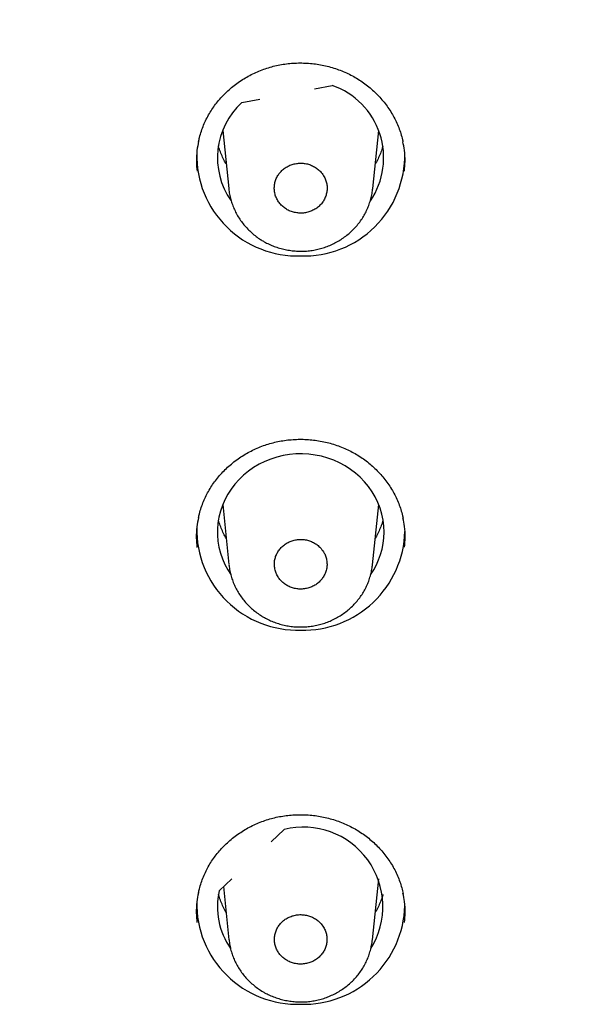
# Model space of a CAD drawing. Header units: millimetres. Extents: x 8 to 1091, y 12 to 2370.
# Tile 63 of 88: x 441 to 453, y 2255 to 2276. Entities that reach past the tile are written whole.
import ezdxf

# ---------------------------------------------------------------- set-up
doc = ezdxf.new("R2010")
doc.units = ezdxf.units.MM

msp = doc.modelspace()

# ---------------------------------------------------------------- linework, layer by layer
at = {"color": 7, "linetype": 'Continuous', "lineweight": 30}
for p, q in [((447.072, 2274.643), (447.456, 2274.715)), ((445.503, 2274.348), (445.888, 2274.42)), ((445.089, 2273.745), (445.218, 2272.489)), ((448.329, 2272.487), (448.458, 2273.745)), ((445.089, 2265.664), (445.222, 2264.368)), ((448.325, 2264.365), (448.458, 2265.664)), ((446.138, 2258.384), (446.417, 2258.645)), ((445.009, 2257.323), (445.287, 2257.584)), ((445.106, 2257.414), (445.224, 2256.267)), ((448.323, 2256.264), (448.458, 2257.583))]:
    msp.add_line(p, q, dxfattribs=at)
at = {"color": 7, "linetype": 'Continuous', "lineweight": 30, "flags": 128}
msp.add_lwpolyline([(448.574, 2265.068), (448.568, 2265.2), (448.552, 2265.33), (448.525, 2265.459), (448.488, 2265.585), (448.44, 2265.708), (448.382, 2265.828), (448.315, 2265.942), (448.238, 2266.052), (448.152, 2266.156), (448.059, 2266.253), (447.957, 2266.343), (447.849, 2266.425), (447.733, 2266.499), (447.612, 2266.565), (447.487, 2266.622), (447.356, 2266.669), (447.223, 2266.706), (447.086, 2266.734), (446.948, 2266.752), (446.809, 2266.76), (446.669, 2266.757), (446.53, 2266.744), (446.393, 2266.722), (446.257, 2266.689), (446.125, 2266.646), (445.997, 2266.594), (445.874, 2266.533), (445.756, 2266.463), (445.644, 2266.385), (445.538, 2266.299), (445.441, 2266.205), (445.351, 2266.105), (445.27, 2265.998), (445.198, 2265.886), (445.135, 2265.768), (445.082, 2265.647), (445.04, 2265.522), (445.007, 2265.394), (444.986, 2265.265), (444.975, 2265.134), (444.975, 2265.003), (444.986, 2264.872), (445.007, 2264.743), (445.04, 2264.615), (445.082, 2264.49), (445.135, 2264.369), (445.198, 2264.251), (445.261, 2264.152)], dxfattribs=at)
at = {"color": 7, "linetype": 'Continuous', "lineweight": 30}
for centre, radius, start, end in [((446.913, 2273.154), 1.653, 325.8041, 70.811), ((446.595, 2273.152), 1.62, 132.3954, 215.0275), ((446.702, 2273.21), 2.176, 178.9244, 271.8897), ((446.845, 2273.21), 2.176, 268.1103, 1.0756), ((446.702, 2265.129), 2.176, 178.9244, 271.8897), ((446.837, 2265.14), 2.187, 268.3286, 358.4591), ((446.953, 2265.073), 1.62, 325.2165, 359.8438), ((446.834, 2256.982), 1.715, 328.0618, 104.1069), ((446.583, 2256.987), 1.609, 167.9706, 214.4553), ((446.702, 2257.048), 2.176, 178.9244, 271.8897), ((446.837, 2257.059), 2.187, 268.3294, 358.4217)]:
    msp.add_arc(centre, radius, start, end, dxfattribs=at)
for points, knots in [([(502.802, 2265.779), (502.797, 2265.816), (502.762, 2266.075), (502.69, 2266.553), (502.583, 2267.214), (502.466, 2267.873), (502.34, 2268.531), (502.204, 2269.187), (502.058, 2269.841), (501.904, 2270.493), (501.739, 2271.143), (501.566, 2271.791), (501.383, 2272.437), (501.19, 2273.08), (500.989, 2273.721), (500.778, 2274.359), (500.558, 2274.994), (500.328, 2275.627), (500.09, 2276.256), (499.842, 2276.883), (499.586, 2277.506), (499.32, 2278.126), (499.046, 2278.742), (498.762, 2279.355), (498.47, 2279.964), (498.169, 2280.569), (497.859, 2281.171), (497.541, 2281.768), (497.214, 2282.361), (496.878, 2282.95), (496.534, 2283.535), (496.181, 2284.115), (495.82, 2284.691), (495.451, 2285.262), (495.074, 2285.828), (494.688, 2286.389), (494.294, 2286.945), (493.893, 2287.497), (493.483, 2288.043), (493.065, 2288.583), (492.64, 2289.119), (492.207, 2289.649), (491.766, 2290.173), (491.318, 2290.691), (490.862, 2291.204), (490.399, 2291.711), (489.929, 2292.212), (489.451, 2292.707), (488.967, 2293.195), (488.475, 2293.678), (487.976, 2294.154), (487.471, 2294.624), (486.958, 2295.087), (486.439, 2295.543), (485.914, 2295.993), (485.382, 2296.436), (484.844, 2296.872), (484.299, 2297.301), (483.748, 2297.724), (483.191, 2298.139), (482.628, 2298.547), (482.06, 2298.947), (481.485, 2299.341), (480.905, 2299.727), (480.32, 2300.105), (479.729, 2300.476), (479.132, 2300.84), (478.531, 2301.196), (477.924, 2301.543), (477.313, 2301.884), (476.696, 2302.216), (476.075, 2302.54), (475.449, 2302.857), (474.818, 2303.165), (474.184, 2303.465), (473.544, 2303.757), (472.901, 2304.041), (472.254, 2304.317), (471.603, 2304.584), (470.948, 2304.843), (470.289, 2305.093), (469.626, 2305.335), (468.961, 2305.569), (468.292, 2305.794), (467.619, 2306.01), (466.944, 2306.218), (466.266, 2306.417), (465.584, 2306.607), (464.901, 2306.789), (464.214, 2306.962), (463.525, 2307.126), (462.834, 2307.281), (462.141, 2307.427), (461.445, 2307.564), (460.748, 2307.693), (460.049, 2307.812), (459.348, 2307.923), (458.646, 2308.024), (457.942, 2308.117), (457.237, 2308.2), (456.531, 2308.275), (455.824, 2308.34), (455.116, 2308.397), (454.407, 2308.444), (453.698, 2308.482), (452.988, 2308.511), (452.278, 2308.531), (451.567, 2308.542), (450.857, 2308.544), (450.146, 2308.536), (449.436, 2308.52), (448.726, 2308.494), (448.016, 2308.46), (447.307, 2308.416), (446.599, 2308.363), (445.891, 2308.301), (445.185, 2308.23), (444.479, 2308.15), (443.775, 2308.061), (443.072, 2307.963), (442.371, 2307.856), (441.671, 2307.74), (440.973, 2307.615), (440.277, 2307.481), (439.582, 2307.339), (438.89, 2307.187), (438.201, 2307.026), (437.513, 2306.857), (436.828, 2306.679), (436.146, 2306.492), (435.467, 2306.296), (434.79, 2306.092), (434.117, 2305.879), (433.446, 2305.657), (432.779, 2305.427), (432.115, 2305.188), (431.455, 2304.941), (430.799, 2304.686), (430.146, 2304.422), (429.497, 2304.149), (428.852, 2303.869), (428.211, 2303.58), (427.575, 2303.283), (426.943, 2302.977), (426.315, 2302.664), (425.692, 2302.343), (425.073, 2302.014), (424.46, 2301.676), (423.851, 2301.331), (423.248, 2300.979), (422.649, 2300.618), (422.056, 2300.25), (421.468, 2299.874), (420.886, 2299.491), (420.309, 2299.101), (419.738, 2298.703), (419.173, 2298.298), (418.614, 2297.885), (418.061, 2297.466), (417.514, 2297.039), (416.973, 2296.606), (416.439, 2296.165), (415.91, 2295.718), (415.389, 2295.264), (414.874, 2294.803), (414.366, 2294.336), (413.864, 2293.863), (413.37, 2293.383), (412.882, 2292.896), (412.402, 2292.404), (411.929, 2291.905), (411.463, 2291.401), (411.004, 2290.89), (410.553, 2290.374), (410.109, 2289.852), (409.673, 2289.324), (409.245, 2288.791), (408.824, 2288.252), (408.412, 2287.708), (408.007, 2287.159), (407.61, 2286.604), (407.221, 2286.045), (406.841, 2285.48), (406.468, 2284.911), (406.104, 2284.337), (405.748, 2283.759), (405.401, 2283.176), (405.062, 2282.588), (404.731, 2281.997), (404.41, 2281.401), (404.096, 2280.801), (403.792, 2280.197), (403.496, 2279.589), (403.21, 2278.978), (402.932, 2278.363), (402.663, 2277.744), (402.402, 2277.122), (402.151, 2276.497), (401.91, 2275.869), (401.677, 2275.237), (401.453, 2274.603), (401.239, 2273.966), (401.033, 2273.326), (400.837, 2272.684), (400.651, 2272.039), (400.473, 2271.392), (400.306, 2270.743), (400.147, 2270.091), (399.998, 2269.438), (399.858, 2268.782), (399.728, 2268.125), (399.608, 2267.467), (399.497, 2266.807), (399.415, 2266.28), (399.373, 2265.974), (399.361, 2265.888)], [0, 0, 0, 0, 0.000802, 0.005524, 0.010246, 0.014968, 0.019691, 0.024413, 0.029135, 0.033858, 0.03858, 0.043303, 0.048025, 0.052748, 0.057471, 0.062193, 0.066916, 0.071639, 0.076362, 0.081086, 0.085809, 0.090532, 0.095256, 0.099979, 0.104703, 0.109427, 0.114151, 0.118875, 0.123599, 0.128323, 0.133047, 0.137772, 0.142496, 0.147221, 0.151946, 0.156671, 0.161396, 0.166121, 0.170846, 0.175572, 0.180297, 0.185023, 0.189749, 0.194474, 0.1992, 0.203926, 0.208653, 0.213379, 0.218105, 0.222832, 0.227559, 0.232285, 0.237012, 0.241739, 0.246466, 0.251193, 0.255921, 0.260648, 0.265376, 0.270103, 0.274831, 0.279559, 0.284286, 0.289014, 0.293742, 0.298471, 0.303199, 0.307927, 0.312655, 0.317384, 0.322112, 0.326841, 0.33157, 0.336298, 0.341027, 0.345756, 0.350485, 0.355214, 0.359943, 0.364672, 0.369402, 0.374131, 0.37886, 0.383589, 0.388319, 0.393048, 0.397778, 0.402507, 0.407237, 0.411967, 0.416696, 0.421426, 0.426156, 0.430885, 0.435615, 0.440345, 0.445075, 0.449805, 0.454535, 0.459265, 0.463995, 0.468725, 0.473455, 0.478185, 0.482915, 0.487645, 0.492375, 0.497105, 0.501835, 0.506565, 0.511295, 0.516025, 0.520755, 0.525485, 0.530215, 0.534945, 0.539675, 0.544405, 0.549135, 0.553865, 0.558595, 0.563325, 0.568055, 0.572785, 0.577514, 0.582244, 0.586974, 0.591704, 0.596434, 0.601163, 0.605893, 0.610623, 0.615352, 0.620082, 0.624811, 0.629541, 0.63427, 0.639, 0.643729, 0.648458, 0.653187, 0.657917, 0.662646, 0.667375, 0.672104, 0.676833, 0.681561, 0.68629, 0.691019, 0.695747, 0.700476, 0.705204, 0.709933, 0.714661, 0.719389, 0.724117, 0.728845, 0.733573, 0.738301, 0.743029, 0.747757, 0.752484, 0.757212, 0.761939, 0.766666, 0.771394, 0.776121, 0.780848, 0.785574, 0.790301, 0.795028, 0.799754, 0.804481, 0.809207, 0.813933, 0.818659, 0.823385, 0.828111, 0.832837, 0.837562, 0.842288, 0.847013, 0.851738, 0.856463, 0.861188, 0.865913, 0.870638, 0.875363, 0.880087, 0.884811, 0.889536, 0.89426, 0.898984, 0.903708, 0.908432, 0.913156, 0.917879, 0.922603, 0.927326, 0.932049, 0.936773, 0.941496, 0.946219, 0.950942, 0.955665, 0.960387, 0.96511, 0.969833, 0.974555, 0.979278, 0.984, 0.988723, 0.993445, 0.998167, 1, 1, 1, 1]), ([(401.119, 2261.696), (401.128, 2261.747), (401.179, 2262.013), (401.28, 2262.494), (401.422, 2263.138), (401.575, 2263.781), (401.737, 2264.422), (401.908, 2265.06), (402.088, 2265.696), (402.278, 2266.33), (402.478, 2266.961), (402.686, 2267.59), (402.904, 2268.216), (403.13, 2268.839), (403.366, 2269.459), (403.611, 2270.075), (403.866, 2270.689), (404.129, 2271.299), (404.401, 2271.906), (404.682, 2272.509), (404.971, 2273.109), (405.27, 2273.704), (405.577, 2274.296), (405.893, 2274.884), (406.217, 2275.467), (406.55, 2276.047), (406.892, 2276.622), (407.242, 2277.192), (407.6, 2277.758), (407.966, 2278.319), (408.341, 2278.875), (408.724, 2279.427), (409.115, 2279.973), (409.514, 2280.514), (409.921, 2281.051), (410.335, 2281.581), (410.758, 2282.107), (411.188, 2282.626), (411.626, 2283.141), (412.071, 2283.649), (412.523, 2284.152), (412.983, 2284.648), (413.451, 2285.139), (413.925, 2285.624), (414.406, 2286.102), (414.895, 2286.574), (415.39, 2287.04), (415.892, 2287.499), (416.401, 2287.952), (416.916, 2288.398), (417.438, 2288.838), (417.966, 2289.27), (418.501, 2289.696), (419.042, 2290.114), (419.589, 2290.526), (420.142, 2290.931), (420.7, 2291.328), (421.265, 2291.718), (421.835, 2292.101), (422.411, 2292.476), (422.992, 2292.844), (423.579, 2293.204), (424.171, 2293.556), (424.768, 2293.901), (425.369, 2294.238), (425.976, 2294.568), (426.588, 2294.889), (427.204, 2295.202), (427.825, 2295.508), (428.45, 2295.805), (429.08, 2296.094), (429.714, 2296.375), (430.351, 2296.648), (430.993, 2296.912), (431.639, 2297.168), (432.288, 2297.416), (432.941, 2297.655), (433.597, 2297.886), (434.257, 2298.108), (434.92, 2298.322), (435.585, 2298.527), (436.254, 2298.724), (436.926, 2298.911), (437.6, 2299.09), (438.277, 2299.261), (438.957, 2299.422), (439.638, 2299.575), (440.322, 2299.719), (441.008, 2299.853), (441.696, 2299.979), (442.385, 2300.097), (443.077, 2300.205), (443.769, 2300.304), (444.464, 2300.394), (445.159, 2300.475), (445.856, 2300.547), (446.553, 2300.61), (447.251, 2300.665), (447.951, 2300.71), (448.65, 2300.746), (449.351, 2300.772), (450.051, 2300.79), (450.752, 2300.799), (451.452, 2300.799), (452.153, 2300.789), (452.854, 2300.771), (453.554, 2300.743), (454.253, 2300.706), (454.953, 2300.66), (455.651, 2300.606), (456.348, 2300.542), (457.045, 2300.469), (457.74, 2300.387), (458.434, 2300.296), (459.127, 2300.196), (459.818, 2300.087), (460.507, 2299.97), (461.195, 2299.843), (461.881, 2299.707), (462.564, 2299.563), (463.246, 2299.409), (463.925, 2299.247), (464.602, 2299.076), (465.276, 2298.896), (465.947, 2298.708), (466.616, 2298.511), (467.282, 2298.305), (467.944, 2298.091), (468.604, 2297.868), (469.26, 2297.636), (469.912, 2297.396), (470.561, 2297.148), (471.206, 2296.891), (471.848, 2296.626), (472.485, 2296.353), (473.119, 2296.071), (473.748, 2295.781), (474.373, 2295.483), (474.993, 2295.177), (475.609, 2294.863), (476.22, 2294.541), (476.827, 2294.211), (477.428, 2293.874), (478.025, 2293.528), (478.616, 2293.175), (479.202, 2292.814), (479.783, 2292.446), (480.358, 2292.07), (480.928, 2291.687), (481.492, 2291.296), (482.051, 2290.898), (482.603, 2290.493), (483.149, 2290.081), (483.69, 2289.662), (484.224, 2289.235), (484.752, 2288.802), (485.273, 2288.362), (485.788, 2287.916), (486.296, 2287.462), (486.797, 2287.003), (487.292, 2286.536), (487.78, 2286.064), (488.261, 2285.585), (488.735, 2285.1), (489.201, 2284.609), (489.661, 2284.111), (490.113, 2283.608), (490.557, 2283.099), (490.994, 2282.585), (491.424, 2282.064), (491.846, 2281.539), (492.26, 2281.008), (492.666, 2280.471), (493.064, 2279.929), (493.454, 2279.383), (493.836, 2278.831), (494.211, 2278.274), (494.576, 2277.712), (494.934, 2277.146), (495.283, 2276.575), (495.624, 2276), (495.956, 2275.421), (496.28, 2274.837), (496.595, 2274.249), (496.902, 2273.657), (497.2, 2273.061), (497.489, 2272.461), (497.769, 2271.857), (498.04, 2271.25), (498.302, 2270.64), (498.556, 2270.026), (498.8, 2269.409), (499.035, 2268.789), (499.261, 2268.166), (499.478, 2267.54), (499.686, 2266.911), (499.884, 2266.279), (500.074, 2265.645), (500.253, 2265.009), (500.424, 2264.37), (500.585, 2263.73), (500.736, 2263.087), (500.857, 2262.546), (500.923, 2262.22), (500.946, 2262.109)], [0, 0, 0, 0, 0.001161, 0.006144, 0.011126, 0.016108, 0.021091, 0.026073, 0.031056, 0.036038, 0.04102, 0.046002, 0.050985, 0.055967, 0.060949, 0.065931, 0.070913, 0.075896, 0.080878, 0.08586, 0.090842, 0.095824, 0.100806, 0.105788, 0.11077, 0.115752, 0.120734, 0.125716, 0.130698, 0.13568, 0.140661, 0.145643, 0.150625, 0.155607, 0.160588, 0.16557, 0.170552, 0.175533, 0.180515, 0.185497, 0.190478, 0.19546, 0.200441, 0.205423, 0.210404, 0.215386, 0.220367, 0.225349, 0.23033, 0.235311, 0.240293, 0.245274, 0.250255, 0.255236, 0.260218, 0.265199, 0.27018, 0.275161, 0.280142, 0.285124, 0.290105, 0.295086, 0.300067, 0.305048, 0.310029, 0.31501, 0.319991, 0.324972, 0.329953, 0.334934, 0.339915, 0.344896, 0.349877, 0.354857, 0.359838, 0.364819, 0.3698, 0.374781, 0.379762, 0.384743, 0.389723, 0.394704, 0.399685, 0.404666, 0.409647, 0.414627, 0.419608, 0.424589, 0.42957, 0.43455, 0.439531, 0.444512, 0.449493, 0.454473, 0.459454, 0.464435, 0.469415, 0.474396, 0.479377, 0.484358, 0.489338, 0.494319, 0.4993, 0.50428, 0.509261, 0.514242, 0.519222, 0.524203, 0.529184, 0.534164, 0.539145, 0.544126, 0.549107, 0.554087, 0.559068, 0.564049, 0.569029, 0.57401, 0.578991, 0.583972, 0.588952, 0.593933, 0.598914, 0.603895, 0.608875, 0.613856, 0.618837, 0.623818, 0.628799, 0.633779, 0.63876, 0.643741, 0.648722, 0.653703, 0.658684, 0.663664, 0.668645, 0.673626, 0.678607, 0.683588, 0.688569, 0.69355, 0.698531, 0.703512, 0.708493, 0.713474, 0.718455, 0.723436, 0.728417, 0.733398, 0.738379, 0.743361, 0.748342, 0.753323, 0.758304, 0.763285, 0.768267, 0.773248, 0.778229, 0.78321, 0.788192, 0.793173, 0.798155, 0.803136, 0.808117, 0.813099, 0.81808, 0.823062, 0.828043, 0.833025, 0.838007, 0.842988, 0.84797, 0.852951, 0.857933, 0.862915, 0.867897, 0.872878, 0.87786, 0.882842, 0.887824, 0.892806, 0.897788, 0.90277, 0.907752, 0.912734, 0.917716, 0.922698, 0.92768, 0.932662, 0.937644, 0.942626, 0.947608, 0.95259, 0.957573, 0.962555, 0.967537, 0.972519, 0.977502, 0.982484, 0.987466, 0.992448, 0.997431, 1, 1, 1, 1]), ([(444.569, 2273.505), (444.575, 2273.535), (444.591, 2273.61), (444.627, 2273.729), (444.675, 2273.86), (444.733, 2273.986), (444.798, 2274.108), (444.873, 2274.225), (444.955, 2274.337), (445.046, 2274.446), (445.145, 2274.549), (445.252, 2274.647), (445.365, 2274.738), (445.484, 2274.822), (445.609, 2274.899), (445.738, 2274.967), (445.871, 2275.027), (446.007, 2275.078), (446.146, 2275.121), (446.287, 2275.154), (446.43, 2275.179), (446.576, 2275.195), (446.723, 2275.202), (446.871, 2275.2), (447.019, 2275.189), (447.166, 2275.17), (447.311, 2275.141), (447.453, 2275.104), (447.593, 2275.057), (447.728, 2275.003), (447.858, 2274.941), (447.983, 2274.871), (448.104, 2274.793), (448.219, 2274.708), (448.329, 2274.615), (448.432, 2274.515), (448.529, 2274.409), (448.619, 2274.298), (448.7, 2274.181), (448.773, 2274.059), (448.837, 2273.934), (448.893, 2273.806), (448.938, 2273.675), (448.967, 2273.572), (448.979, 2273.512), (448.981, 2273.497)], [0, 0, 0, 0, 0.015632, 0.039784, 0.063734, 0.087433, 0.110877, 0.134245, 0.157863, 0.181669, 0.205627, 0.229696, 0.253828, 0.277968, 0.302056, 0.326047, 0.349905, 0.373606, 0.39713, 0.420502, 0.444029, 0.467693, 0.491478, 0.515359, 0.539304, 0.563278, 0.587236, 0.61114, 0.634962, 0.65868, 0.682272, 0.705736, 0.729297, 0.753015, 0.776867, 0.800825, 0.824857, 0.848927, 0.872991, 0.897013, 0.920966, 0.944832, 0.968581, 0.992108, 1, 1, 1, 1]), ([(444.568, 2273.509), (444.555, 2273.443), (444.526, 2273.298), (444.515, 2273.08), (444.528, 2272.931), (444.534, 2272.862)], [0, 0, 0, 0, 0.311636, 0.679404, 1, 1, 1, 1]), ([(445.163, 2273.021), (445.156, 2273.033), (445.127, 2273.08), (445.085, 2273.166), (445.037, 2273.281), (445.008, 2273.363), (444.998, 2273.407), (444.997, 2273.41)], [0, 0, 0, 0, 0.0932604, 0.3855937, 0.6784943, 0.9719421, 1, 1, 1, 1]), ([(448.548, 2273.404), (448.544, 2273.39), (448.53, 2273.336), (448.496, 2273.244), (448.445, 2273.13), (448.407, 2273.055), (448.384, 2273.019), (448.384, 2273.019)], [0, 0, 0, 0, 0.1069124, 0.4044554, 0.7015831, 0.998229, 1, 1, 1, 1]), ([(449.014, 2272.864), (449.02, 2272.935), (449.032, 2273.085), (449.021, 2273.299), (448.992, 2273.439), (448.98, 2273.5)], [0, 0, 0, 0, 0.331939, 0.706448, 1, 1, 1, 1]), ([(447.217, 2272.837), (447.196, 2272.859), (447.153, 2272.905), (447.074, 2272.959), (446.988, 2273), (446.896, 2273.027), (446.8, 2273.039), (446.704, 2273.036), (446.609, 2273.017), (446.519, 2272.984), (446.437, 2272.937), (446.364, 2272.877), (446.302, 2272.807), (446.254, 2272.728), (446.221, 2272.642), (446.203, 2272.552), (446.202, 2272.461), (446.216, 2272.37), (446.247, 2272.284), (446.292, 2272.203), (446.352, 2272.131), (446.423, 2272.069), (446.504, 2272.019), (446.593, 2271.983), (446.687, 2271.962), (446.783, 2271.955), (446.879, 2271.965), (446.972, 2271.989), (447.06, 2272.028), (447.139, 2272.079), (447.208, 2272.143), (447.265, 2272.217), (447.307, 2272.299), (447.335, 2272.387), (447.346, 2272.477), (447.342, 2272.569), (447.321, 2272.658), (447.282, 2272.75), (447.24, 2272.806), (447.217, 2272.837)], [0, 0, 0, 0, 0.0268481, 0.0536962, 0.0805444, 0.1073926, 0.1342378, 0.1610831, 0.1879253, 0.2147675, 0.2416089, 0.2684504, 0.2952938, 0.3221373, 0.3489844, 0.3758316, 0.4026827, 0.4295337, 0.4563872, 0.4832406, 0.5100937, 0.5369469, 0.5637974, 0.5906478, 0.6174943, 0.6443408, 0.6711837, 0.6980267, 0.7248681, 0.7517095, 0.778552, 0.8053946, 0.8322405, 0.8590864, 0.8859364, 0.9127863, 0.9396392, 0.9664921, 1, 1, 1, 1]), ([(445.219, 2272.486), (445.22, 2272.476), (445.224, 2272.426), (445.24, 2272.338), (445.268, 2272.225), (445.306, 2272.114), (445.353, 2272.007), (445.409, 2271.902), (445.474, 2271.801), (445.547, 2271.705), (445.628, 2271.614), (445.715, 2271.53), (445.808, 2271.454), (445.878, 2271.405), (445.916, 2271.382), (445.921, 2271.378)], [0, 0, 0, 0, 0.0241173, 0.1116773, 0.197553, 0.2837199, 0.3707378, 0.4584577, 0.5467624, 0.6354981, 0.7244912, 0.813514, 0.9024159, 0.9854849, 1, 1, 1, 1]), ([(445.921, 2271.378), (445.942, 2271.366), (445.997, 2271.332), (446.091, 2271.285), (446.202, 2271.238), (446.318, 2271.2), (446.438, 2271.17), (446.56, 2271.149), (446.683, 2271.137), (446.808, 2271.134), (446.932, 2271.141), (447.054, 2271.158), (447.174, 2271.183), (447.291, 2271.218), (447.404, 2271.261), (447.515, 2271.313), (447.622, 2271.374), (447.724, 2271.442), (447.82, 2271.519), (447.91, 2271.602), (447.992, 2271.692), (448.066, 2271.787), (448.13, 2271.886), (448.187, 2271.989), (448.234, 2272.097), (448.274, 2272.209), (448.303, 2272.324), (448.322, 2272.418), (448.326, 2272.473), (448.328, 2272.489)], [0, 0, 0, 0, 0.022997, 0.060881, 0.09895, 0.137316, 0.175939, 0.214759, 0.253704, 0.292667, 0.331567, 0.370332, 0.408893, 0.446792, 0.484909, 0.523402, 0.562194, 0.601186, 0.64024, 0.67921, 0.717979, 0.756448, 0.79418, 0.831708, 0.869613, 0.907764, 0.94611, 0.984584, 1, 1, 1, 1]), ([(444.566, 2265.381), (444.572, 2265.409), (444.588, 2265.484), (444.624, 2265.601), (444.672, 2265.732), (444.729, 2265.858), (444.795, 2265.979), (444.869, 2266.096), (444.951, 2266.209), (445.042, 2266.317), (445.141, 2266.42), (445.247, 2266.518), (445.36, 2266.609), (445.479, 2266.693), (445.604, 2266.77), (445.733, 2266.838), (445.866, 2266.898), (446.002, 2266.95), (446.141, 2266.992), (446.282, 2267.026), (446.425, 2267.051), (446.571, 2267.067), (446.718, 2267.075), (446.866, 2267.073), (447.014, 2267.063), (447.161, 2267.043), (447.306, 2267.015), (447.449, 2266.978), (447.588, 2266.932), (447.724, 2266.879), (447.854, 2266.817), (447.98, 2266.747), (448.1, 2266.67), (448.216, 2266.585), (448.326, 2266.493), (448.43, 2266.394), (448.527, 2266.288), (448.617, 2266.177), (448.699, 2266.06), (448.772, 2265.939), (448.837, 2265.815), (448.892, 2265.687), (448.938, 2265.556), (448.968, 2265.451), (448.98, 2265.389), (448.984, 2265.372)], [0, 0, 0, 0, 0.015187, 0.039324, 0.06326, 0.086946, 0.110377, 0.133726, 0.157325, 0.18111, 0.205047, 0.229095, 0.253206, 0.277327, 0.301396, 0.325369, 0.34921, 0.372894, 0.396403, 0.419756, 0.443262, 0.466904, 0.490666, 0.514524, 0.538447, 0.562401, 0.586338, 0.610222, 0.634025, 0.657725, 0.6813, 0.704745, 0.728282, 0.751975, 0.775802, 0.799737, 0.823746, 0.847795, 0.871838, 0.895841, 0.919776, 0.943625, 0.96736, 0.990871, 1, 1, 1, 1]), ([(444.565, 2265.384), (444.552, 2265.318), (444.524, 2265.173), (444.513, 2264.956), (444.526, 2264.808), (444.532, 2264.739)], [0, 0, 0, 0, 0.312088, 0.6804, 1, 1, 1, 1]), ([(445.163, 2264.938), (445.144, 2264.972), (445.105, 2265.041), (445.056, 2265.152), (445.02, 2265.247), (445.004, 2265.305), (444.999, 2265.324)], [0, 0, 0, 0, 0.271639, 0.567293, 0.863512, 1, 1, 1, 1]), ([(448.551, 2265.332), (448.551, 2265.331), (448.541, 2265.29), (448.514, 2265.21), (448.467, 2265.095), (448.423, 2265.005), (448.393, 2264.955), (448.384, 2264.94)], [0, 0, 0, 0, 0.00744, 0.300104, 0.592392, 0.884231, 1, 1, 1, 1]), ([(449.017, 2264.742), (449.022, 2264.812), (449.035, 2264.962), (449.023, 2265.175), (448.995, 2265.315), (448.982, 2265.375)], [0, 0, 0, 0, 0.333524, 0.70859, 1, 1, 1, 1]), ([(447.216, 2264.712), (447.195, 2264.734), (447.152, 2264.779), (447.074, 2264.833), (446.989, 2264.875), (446.897, 2264.902), (446.801, 2264.914), (446.705, 2264.911), (446.611, 2264.892), (446.521, 2264.859), (446.439, 2264.813), (446.366, 2264.754), (446.305, 2264.684), (446.256, 2264.605), (446.223, 2264.52), (446.205, 2264.431), (446.204, 2264.34), (446.218, 2264.25), (446.249, 2264.164), (446.294, 2264.084), (446.353, 2264.012), (446.423, 2263.95), (446.504, 2263.901), (446.593, 2263.865), (446.686, 2263.843), (446.782, 2263.837), (446.878, 2263.846), (446.971, 2263.87), (447.058, 2263.908), (447.137, 2263.959), (447.206, 2264.023), (447.262, 2264.096), (447.305, 2264.178), (447.333, 2264.265), (447.344, 2264.355), (447.34, 2264.445), (447.319, 2264.534), (447.281, 2264.626), (447.239, 2264.681), (447.216, 2264.712)], [0, 0, 0, 0, 0.026848, 0.053697, 0.080545, 0.107393, 0.134241, 0.161088, 0.187934, 0.214779, 0.241625, 0.26847, 0.295315, 0.322161, 0.349008, 0.375854, 0.402703, 0.429551, 0.456401, 0.48325, 0.5101, 0.53695, 0.563799, 0.590648, 0.617496, 0.644344, 0.67119, 0.698036, 0.724881, 0.751727, 0.778572, 0.805417, 0.832264, 0.85911, 0.885958, 0.912806, 0.939655, 0.966504, 1, 1, 1, 1]), ([(445.223, 2264.366), (445.225, 2264.35), (445.229, 2264.295), (445.247, 2264.202), (445.277, 2264.09), (445.316, 2263.98), (445.364, 2263.873), (445.421, 2263.769), (445.487, 2263.669), (445.561, 2263.574), (445.643, 2263.484), (445.731, 2263.401), (445.826, 2263.326), (445.893, 2263.282), (445.927, 2263.26)], [0, 0, 0, 0, 0.036364, 0.1236239, 0.2092066, 0.2953283, 0.3822225, 0.4698128, 0.5579775, 0.6465603, 0.7353845, 0.8242232, 0.9129321, 1, 1, 1, 1]), ([(445.927, 2263.26), (445.947, 2263.247), (446.002, 2263.214), (446.096, 2263.167), (446.207, 2263.121), (446.323, 2263.083), (446.443, 2263.053), (446.565, 2263.032), (446.688, 2263.021), (446.812, 2263.019), (446.936, 2263.026), (447.059, 2263.043), (447.178, 2263.069), (447.295, 2263.104), (447.408, 2263.147), (447.518, 2263.2), (447.625, 2263.26), (447.726, 2263.329), (447.822, 2263.406), (447.912, 2263.489), (447.993, 2263.579), (448.066, 2263.674), (448.131, 2263.773), (448.186, 2263.877), (448.233, 2263.984), (448.272, 2264.096), (448.301, 2264.211), (448.318, 2264.302), (448.322, 2264.355), (448.324, 2264.368)], [0, 0, 0, 0, 0.023057, 0.061045, 0.099218, 0.137691, 0.176422, 0.215351, 0.254407, 0.29348, 0.332489, 0.371363, 0.410029, 0.448034, 0.486268, 0.524877, 0.563784, 0.602887, 0.642046, 0.681116, 0.719979, 0.758536, 0.796322, 0.833955, 0.871958, 0.910203, 0.94864, 0.9872, 1, 1, 1, 1]), ([(444.565, 2257.277), (444.571, 2257.305), (444.587, 2257.379), (444.622, 2257.496), (444.67, 2257.627), (444.728, 2257.753), (444.793, 2257.874), (444.867, 2257.99), (444.949, 2258.103), (445.04, 2258.211), (445.139, 2258.314), (445.245, 2258.411), (445.358, 2258.502), (445.477, 2258.586), (445.602, 2258.663), (445.731, 2258.731), (445.864, 2258.791), (446, 2258.842), (446.139, 2258.885), (446.28, 2258.919), (446.423, 2258.944), (446.569, 2258.96), (446.716, 2258.968), (446.864, 2258.966), (447.012, 2258.956), (447.159, 2258.937), (447.304, 2258.909), (447.447, 2258.872), (447.587, 2258.826), (447.722, 2258.773), (447.853, 2258.711), (447.978, 2258.642), (448.099, 2258.565), (448.215, 2258.48), (448.325, 2258.388), (448.429, 2258.29), (448.526, 2258.185), (448.616, 2258.074), (448.698, 2257.958), (448.772, 2257.837), (448.837, 2257.713), (448.892, 2257.585), (448.938, 2257.455), (448.969, 2257.349), (448.981, 2257.287), (448.985, 2257.268)], [0, 0, 0, 0, 0.015137, 0.039266, 0.063194, 0.086871, 0.110294, 0.133632, 0.157218, 0.18099, 0.204913, 0.228947, 0.253044, 0.277151, 0.301207, 0.325166, 0.348995, 0.372666, 0.396162, 0.419502, 0.442991, 0.466617, 0.490363, 0.514205, 0.538112, 0.562049, 0.585971, 0.60984, 0.633629, 0.657314, 0.680875, 0.704306, 0.727825, 0.7515, 0.77531, 0.799229, 0.823222, 0.847256, 0.871285, 0.895275, 0.919198, 0.943036, 0.966762, 0.990263, 1, 1, 1, 1]), ([(444.564, 2257.28), (444.551, 2257.215), (444.523, 2257.071), (444.512, 2256.855), (444.525, 2256.706), (444.531, 2256.637)], [0, 0, 0, 0, 0.309988, 0.678864, 1, 1, 1, 1]), ([(445.163, 2256.857), (445.162, 2256.86), (445.138, 2256.897), (445.099, 2256.974), (445.049, 2257.088), (445.016, 2257.178), (445.002, 2257.23), (444.999, 2257.243)], [0, 0, 0, 0, 0.021078, 0.3157, 0.610897, 0.906652, 1, 1, 1, 1]), ([(448.548, 2257.24), (448.547, 2257.237), (448.537, 2257.193), (448.507, 2257.111), (448.459, 2256.996), (448.417, 2256.912), (448.39, 2256.867), (448.384, 2256.858)], [0, 0, 0, 0, 0.027124, 0.326847, 0.626173, 0.925029, 1, 1, 1, 1]), ([(449.018, 2256.64), (449.023, 2256.71), (449.036, 2256.86), (449.024, 2257.072), (448.996, 2257.211), (448.983, 2257.271)], [0, 0, 0, 0, 0.332088, 0.707811, 1, 1, 1, 1]), ([(447.215, 2256.609), (447.194, 2256.631), (447.151, 2256.676), (447.074, 2256.73), (446.988, 2256.771), (446.896, 2256.798), (446.801, 2256.81), (446.705, 2256.807), (446.611, 2256.788), (446.522, 2256.756), (446.439, 2256.709), (446.366, 2256.65), (446.305, 2256.581), (446.257, 2256.502), (446.224, 2256.418), (446.206, 2256.329), (446.205, 2256.238), (446.219, 2256.149), (446.25, 2256.063), (446.295, 2255.983), (446.354, 2255.912), (446.424, 2255.85), (446.505, 2255.801), (446.593, 2255.765), (446.686, 2255.744), (446.782, 2255.738), (446.878, 2255.747), (446.97, 2255.77), (447.057, 2255.808), (447.137, 2255.86), (447.205, 2255.923), (447.262, 2255.996), (447.304, 2256.077), (447.332, 2256.163), (447.343, 2256.253), (447.339, 2256.344), (447.318, 2256.432), (447.28, 2256.523), (447.238, 2256.578), (447.215, 2256.609)], [0, 0, 0, 0, 0.026848, 0.053696, 0.080544, 0.107392, 0.13424, 0.161088, 0.187935, 0.214783, 0.24163, 0.268477, 0.295324, 0.322171, 0.349019, 0.375866, 0.402713, 0.42956, 0.456408, 0.483255, 0.510103, 0.536951, 0.563799, 0.590647, 0.617495, 0.644343, 0.671191, 0.698038, 0.724886, 0.751733, 0.77858, 0.805427, 0.832274, 0.859121, 0.885969, 0.912816, 0.939663, 0.966511, 1, 1, 1, 1]), ([(445.226, 2256.266), (445.227, 2256.245), (445.233, 2256.187), (445.252, 2256.091), (445.282, 2255.979), (445.322, 2255.869), (445.371, 2255.763), (445.429, 2255.659), (445.496, 2255.56), (445.57, 2255.466), (445.653, 2255.377), (445.742, 2255.295), (445.835, 2255.222), (445.9, 2255.18), (445.932, 2255.159)], [0, 0, 0, 0, 0.044838, 0.131732, 0.217025, 0.302905, 0.389558, 0.476903, 0.564818, 0.653146, 0.741707, 0.830278, 0.918716, 1, 1, 1, 1]), ([(445.932, 2255.159), (445.952, 2255.147), (446.007, 2255.114), (446.101, 2255.068), (446.213, 2255.021), (446.329, 2254.984), (446.448, 2254.955), (446.57, 2254.935), (446.694, 2254.923), (446.818, 2254.922), (446.942, 2254.929), (447.064, 2254.947), (447.183, 2254.973), (447.3, 2255.008), (447.413, 2255.052), (447.523, 2255.105), (447.629, 2255.166), (447.73, 2255.235), (447.826, 2255.312), (447.915, 2255.395), (447.996, 2255.485), (448.068, 2255.58), (448.132, 2255.68), (448.187, 2255.783), (448.234, 2255.891), (448.272, 2256.002), (448.3, 2256.117), (448.317, 2256.205), (448.321, 2256.256), (448.322, 2256.266)], [0, 0, 0, 0, 0.023104, 0.061184, 0.099451, 0.138018, 0.176846, 0.215873, 0.255026, 0.294198, 0.333304, 0.372276, 0.411034, 0.449134, 0.48747, 0.52618, 0.565186, 0.604387, 0.643639, 0.682797, 0.721745, 0.760382, 0.798224, 0.835946, 0.87403, 0.912356, 0.950869, 0.989502, 1, 1, 1, 1])]:
    msp.add_open_spline(points, degree=3, knots=knots, dxfattribs=at)

doc.saveas('drawing.dxf')
